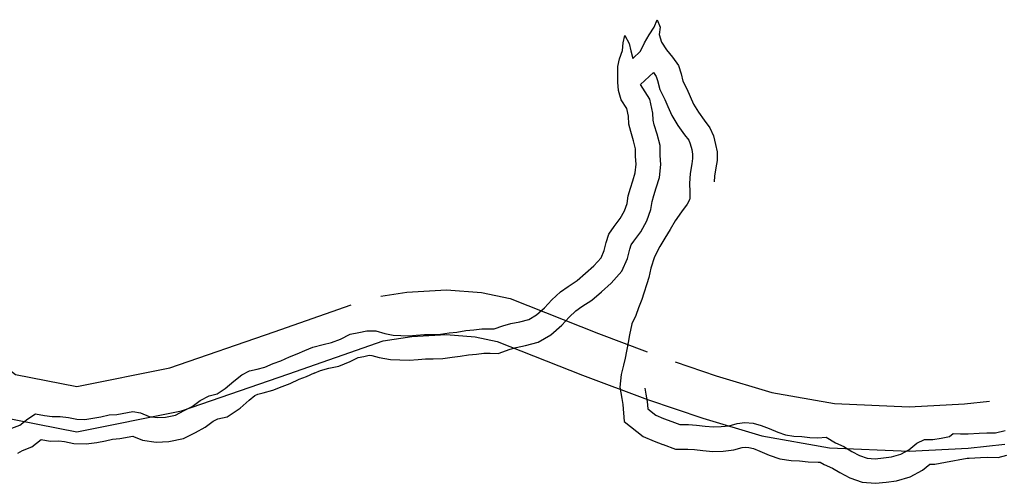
# Model space of a CAD drawing. Header units: feet. Extents: x 2324188 to 2324820, y 186207 to 186678.
# Tile 22 of 41: x 2324405 to 2324431, y 186493 to 186506. Entities that reach past the tile are written whole.
import ezdxf

# ---------------------------------------------------------------- set-up
doc = ezdxf.new("R2010")
doc.units = ezdxf.units.FT
doc.header["$MEASUREMENT"] = 0
doc.linetypes.add('waterex', pattern=[0])
doc.layers.add('RD_X_Cells', color=7, linetype='Continuous')
doc.layers.add('UT_X_Water', color=133, linetype='waterex')

msp = doc.modelspace()

# ---------------------------------------------------------------- linework, layer by layer
at = {"layer": 'RD_X_Cells', "color": 2, "linetype": 'Continuous'}
for points in [[(2324389.557, 186502.454), (2324389.644, 186502.397), (2324390.626, 186501.971), (2324391.836, 186501.659), (2324393.229, 186501.555), (2324394.136, 186501.722), (2324395.778, 186502.181), (2324396.923, 186502.405), (2324397.936, 186502.418), (2324399.046, 186502.145), (2324400.101, 186501.725), (2324401.104, 186500.927), (2324401.956, 186499.646), (2324402.529, 186498.413), (2324403.266, 186497.289), (2324404.478, 186496.368), (2324406.091, 186496.048), (2324408.554, 186496.545), (2324411.306, 186497.493), (2324413.339, 186498.203)], [(2324414.12, 186498.432), (2324414.813, 186498.538), (2324415.859, 186498.602), (2324416.784, 186498.528), (2324417.537, 186498.369), (2324419.87, 186497.449), (2324421.153, 186496.962)], [(2324403.984, 186495.268), (2324406.093, 186494.851), (2324408.862, 186495.409), (2324411.691, 186496.383), (2324414.182, 186497.253), (2324414.938, 186497.369), (2324415.848, 186497.424), (2324416.616, 186497.363), (2324417.198, 186497.241), (2324419.447, 186496.353), (2324421.162, 186495.703), (2324422.627, 186495.213), (2324424.181, 186494.747), (2324425.973, 186494.435), (2324428.077, 186494.34), (2324429.633, 186494.423), (2324430.599, 186494.529)], [(2324421.891, 186496.697), (2324422.982, 186496.333), (2324424.451, 186495.892), (2324426.1, 186495.604), (2324428.072, 186495.516), (2324429.537, 186495.594), (2324430.193, 186495.666)]]:
    msp.add_lwpolyline(points, dxfattribs=at)
at = {"layer": 'UT_X_Water'}
for points in [[(2324417.118, 186497.572), (2324417.341, 186497.655), (2324417.552, 186497.71), (2324417.795, 186497.757), (2324418.029, 186497.821), (2324418.233, 186497.939), (2324418.444, 186498.127), (2324418.639, 186498.339), (2324418.866, 186498.551), (2324419.069, 186498.693), (2324419.304, 186498.85), (2324419.53, 186499.039), (2324419.749, 186499.235), (2324419.937, 186499.447), (2324420.023, 186499.643), (2324420.077, 186499.847), (2324420.139, 186500.067), (2324420.28, 186500.271), (2324420.444, 186500.483), (2324420.553, 186500.687), (2324420.624, 186500.883), (2324420.655, 186501.079), (2324420.717, 186501.283), (2324420.779, 186501.48), (2324420.842, 186501.692), (2324420.865, 186501.919), (2324420.849, 186502.123), (2324420.849, 186502.327), (2324420.794, 186502.538), (2324420.723, 186502.781), (2324420.668, 186502.977), (2324420.66, 186503.189), (2324420.621, 186503.385), (2324420.472, 186503.612), (2324420.401, 186503.863), (2324420.385, 186504.082), (2324420.377, 186504.302), (2324420.377, 186504.498), (2324420.424, 186504.702), (2324420.502, 186504.914), (2324420.525, 186505.118), (2324420.564, 186505.314), (2324420.681, 186505.102), (2324420.721, 186504.906), (2324420.776, 186504.71), (2324420.979, 186504.899), (2324421.088, 186505.119), (2324421.205, 186505.331), (2324421.338, 186505.535), (2324421.416, 186505.731), (2324421.495, 186505.535), (2324421.471, 186505.339), (2324421.534, 186505.135), (2324421.668, 186504.939), (2324421.824, 186504.744), (2324421.981, 186504.524), (2324422.052, 186504.305), (2324422.099, 186504.109), (2324422.201, 186503.905), (2324422.295, 186503.702), (2324422.381, 186503.498), (2324422.507, 186503.294), (2324422.663, 186503.075), (2324422.812, 186502.879), (2324422.906, 186502.668), (2324422.961, 186502.44), (2324423.001, 186502.244), (2324423.001, 186502.017), (2324422.97, 186501.821), (2324422.931, 186501.601), (2324422.925, 186501.449)], [(2324420.978, 186504.017), (2324421.322, 186504.336), (2324421.397, 186504.231), (2324421.429, 186504.13), (2324421.488, 186503.886), (2324421.619, 186503.625), (2324421.704, 186503.44), (2324421.806, 186503.201), (2324421.968, 186502.937), (2324422.143, 186502.691), (2324422.253, 186502.548), (2324422.292, 186502.459), (2324422.331, 186502.301), (2324422.355, 186502.18), (2324422.355, 186502.067), (2324422.333, 186501.928), (2324422.287, 186501.67), (2324422.277, 186501.406), (2324422.285, 186501.184), (2324422.28, 186501.024), (2324422.27, 186500.973), (2324422.211, 186500.862), (2324422.066, 186500.663), (2324421.894, 186500.426), (2324421.766, 186500.196), (2324421.621, 186499.965), (2324421.492, 186499.741), (2324421.351, 186499.476), (2324421.254, 186499.175), (2324421.197, 186498.928), (2324421.151, 186498.76), (2324421.069, 186498.513), (2324421.014, 186498.342), (2324420.924, 186498.129), (2324420.854, 186497.928), (2324420.755, 186497.701), (2324420.69, 186497.416), (2324420.657, 186497.211), (2324420.576, 186496.801), (2324420.533, 186496.614), (2324420.47, 186496.369), (2324420.43, 186496.03), (2324420.486, 186495.737), (2324420.512, 186495.577), (2324420.549, 186495.122), (2324421.052, 186494.732), (2324421.341, 186494.609), (2324421.568, 186494.521)], [(2324417.223, 186496.922), (2324417.535, 186497.038), (2324417.696, 186497.08), (2324417.941, 186497.128), (2324418.28, 186497.219), (2324418.614, 186497.413), (2324418.898, 186497.666), (2324419.098, 186497.884), (2324419.273, 186498.048), (2324419.433, 186498.159), (2324419.691, 186498.332), (2324419.953, 186498.55), (2324420.208, 186498.779), (2324420.488, 186499.095), (2324420.634, 186499.429), (2324420.7, 186499.676), (2324420.732, 186499.788), (2324420.802, 186499.89), (2324420.988, 186500.131), (2324421.145, 186500.425), (2324421.252, 186500.723), (2324421.286, 186500.934), (2324421.334, 186501.091), (2324421.397, 186501.291), (2324421.478, 186501.566), (2324421.514, 186501.911), (2324421.495, 186502.148), (2324421.495, 186502.41), (2324421.417, 186502.71), (2324421.344, 186502.959), (2324421.311, 186503.078), (2324421.304, 186503.265), (2324421.229, 186503.635), (2324420.978, 186504.017)], [(2324412.115, 186497.002), (2324412.326, 186497.089), (2324412.6, 186497.16), (2324412.819, 186497.207), (2324413.054, 186497.302), (2324413.312, 186497.428), (2324413.539, 186497.475), (2324413.75, 186497.523), (2324413.992, 186497.515), (2324414.227, 186497.445), (2324414.446, 186497.406), (2324414.853, 186497.391), (2324415.057, 186497.407), (2324415.276, 186497.424), (2324415.487, 186497.424), (2324415.698, 186497.432), (2324415.925, 186497.464), (2324416.128, 186497.488), (2324416.363, 186497.527), (2324416.574, 186497.543), (2324416.793, 186497.575), (2324417.02, 186497.576), (2324417.118, 186497.572)], [(2324404.379, 186494.95), (2324404.59, 186495.028), (2324404.801, 186495.194), (2324405.004, 186495.327), (2324405.239, 186495.288), (2324405.443, 186495.257), (2324405.654, 186495.258), (2324405.873, 186495.235), (2324406.092, 186495.188), (2324406.303, 186495.181), (2324406.515, 186495.212), (2324406.726, 186495.252), (2324406.945, 186495.299), (2324407.148, 186495.315), (2324407.571, 186495.394), (2324407.774, 186495.356), (2324408.001, 186495.262), (2324408.22, 186495.231), (2324408.439, 186495.239), (2324408.698, 186495.295), (2324408.932, 186495.413), (2324409.136, 186495.523), (2324409.354, 186495.68), (2324409.589, 186495.806), (2324409.8, 186495.853), (2324410.011, 186495.995), (2324410.238, 186496.191), (2324410.449, 186496.356), (2324410.652, 186496.459), (2324410.856, 186496.506), (2324411.059, 186496.561), (2324411.278, 186496.656), (2324411.482, 186496.727), (2324411.708, 186496.837), (2324411.912, 186496.916), (2324412.115, 186497.002)], [(2324412.36, 186496.405), (2324412.531, 186496.475), (2324412.75, 186496.532), (2324413.009, 186496.588), (2324413.316, 186496.711), (2324413.523, 186496.812), (2324413.675, 186496.844), (2324413.812, 186496.875), (2324413.888, 186496.872), (2324414.078, 186496.816), (2324414.378, 186496.763), (2324414.867, 186496.745), (2324415.106, 186496.763), (2324415.3, 186496.778), (2324415.5, 186496.778), (2324415.756, 186496.788), (2324416.007, 186496.823), (2324416.22, 186496.848), (2324416.441, 186496.886), (2324416.645, 186496.901), (2324416.841, 186496.929), (2324417.009, 186496.93), (2324417.223, 186496.922)], [(2324404.535, 186494.293), (2324404.656, 186494.364), (2324404.909, 186494.458), (2324405.152, 186494.648), (2324405.394, 186494.611), (2324405.62, 186494.612), (2324405.772, 186494.596), (2324406.013, 186494.544), (2324406.34, 186494.533), (2324406.622, 186494.575), (2324406.854, 186494.619), (2324407.039, 186494.659), (2324407.233, 186494.674), (2324407.57, 186494.737), (2324407.589, 186494.734), (2324407.83, 186494.634), (2324408.187, 186494.583), (2324408.52, 186494.596), (2324408.914, 186494.68), (2324409.231, 186494.84), (2324409.479, 186494.974), (2324409.697, 186495.131), (2324409.817, 186495.195), (2324410.06, 186495.25), (2324410.404, 186495.481), (2324410.649, 186495.692), (2324410.797, 186495.808), (2324410.874, 186495.847), (2324411.014, 186495.88), (2324411.273, 186495.95), (2324411.513, 186496.054), (2324411.73, 186496.129), (2324411.967, 186496.244), (2324412.155, 186496.317), (2324412.368, 186496.408)], [(2324421.092, 186496.007), (2324421.122, 186495.85), (2324421.154, 186495.654), (2324421.17, 186495.458), (2324421.381, 186495.294), (2324421.585, 186495.208), (2324421.804, 186495.122)], [(2324421.804, 186495.122), (2324422.015, 186495.044), (2324422.25, 186495.044), (2324422.461, 186495.029), (2324422.688, 186495.006), (2324422.907, 186494.983), (2324423.111, 186494.991), (2324423.322, 186495.015), (2324423.533, 186495.07), (2324423.737, 186495.102), (2324423.956, 186495.079), (2324424.167, 186495.024), (2324424.378, 186494.938), (2324424.605, 186494.845), (2324424.809, 186494.774), (2324425.028, 186494.743), (2324425.239, 186494.728), (2324425.451, 186494.705), (2324425.662, 186494.698), (2324425.881, 186494.714), (2324426.131, 186494.565), (2324426.351, 186494.464), (2324426.562, 186494.338), (2324426.766, 186494.229), (2324426.969, 186494.159), (2324427.173, 186494.143), (2324427.399, 186494.167), (2324427.611, 186494.191), (2324427.853, 186494.262), (2324428.064, 186494.38), (2324428.275, 186494.553), (2324428.479, 186494.648), (2324428.698, 186494.648), (2324428.917, 186494.688), (2324429.136, 186494.727)], [(2324429.136, 186494.727), (2324429.233, 186494.806), (2324429.428, 186494.8), (2324429.632, 186494.802), (2324429.922, 186494.821), (2324430.125, 186494.831), (2324430.352, 186494.825), (2324430.61, 186494.891)], [(2324421.58, 186494.516), (2324421.9, 186494.398), (2324422.227, 186494.398), (2324422.405, 186494.385), (2324422.622, 186494.363), (2324422.886, 186494.335), (2324423.16, 186494.347), (2324423.441, 186494.378), (2324423.665, 186494.437), (2324423.753, 186494.451), (2324423.84, 186494.441), (2324423.964, 186494.41), (2324424.134, 186494.341), (2324424.377, 186494.24), (2324424.657, 186494.144), (2324424.959, 186494.101), (2324425.181, 186494.085), (2324425.404, 186494.06), (2324425.674, 186494.051), (2324425.726, 186494.055), (2324425.83, 186493.993), (2324426.05, 186493.891), (2324426.245, 186493.776), (2324426.506, 186493.635), (2324426.837, 186493.521), (2324427.182, 186493.495), (2324427.47, 186493.525), (2324427.739, 186493.556), (2324428.105, 186493.663), (2324428.429, 186493.844), (2324428.622, 186494.002), (2324428.622, 186494.002), (2324428.756, 186494.002), (2324429.032, 186494.052), (2324429.606, 186494.156)], [(2324429.606, 186494.156), (2324429.656, 186494.156), (2324429.958, 186494.176), (2324430.133, 186494.184), (2324430.425, 186494.177), (2324430.657, 186494.236)]]:
    msp.add_lwpolyline(points, dxfattribs=at)

doc.saveas('drawing.dxf')
